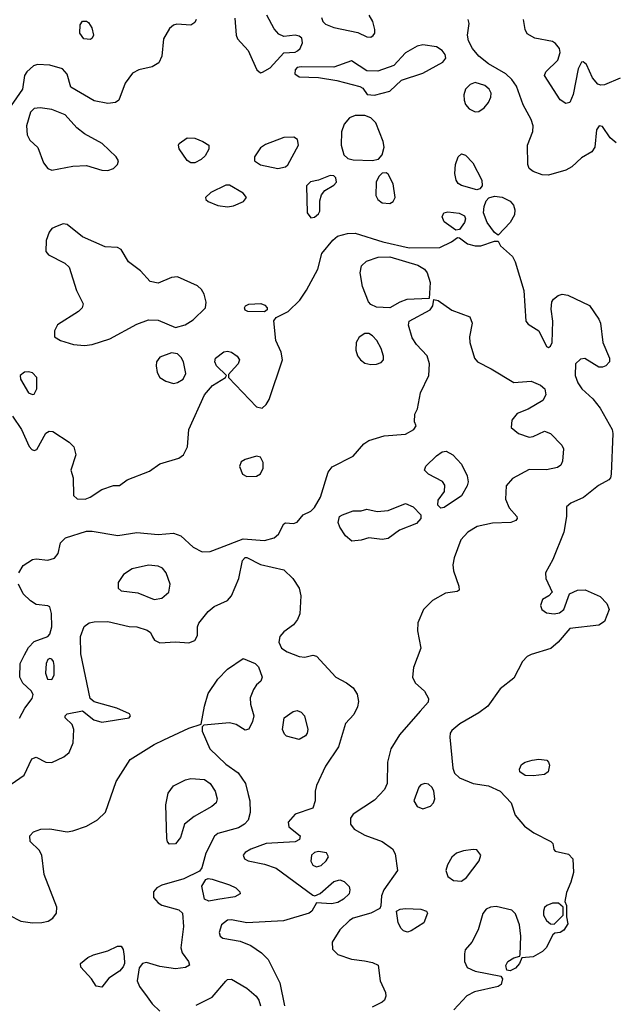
# Model space of a CAD drawing. Extents: x 1173029 to 1307123, y 522559 to 678521.
# Tile 199 of 256: x 1207839 to 1210915, y 587893 to 592984. Entities that reach past the tile are written whole.
import ezdxf

# ---------------------------------------------------------------- set-up
doc = ezdxf.new("R2010")
doc.units = 0

msp = doc.modelspace()

# ---------------------------------------------------------------- linework, layer by layer
at = {"layer": '0CON10XD'}
for points in [[(1209085, 592710), (1209095, 592713.3), (1209135, 592736), (1209206.4, 592813.6), (1209263.6, 592816.4), (1209277.3, 592822.7), (1209290, 592835), (1209302.9, 592865), (1209298.9, 592888.9), (1209285, 592900), (1209265, 592904.4), (1209205, 592896.7), (1209180.1, 592910.1), (1209155, 592936.7), (1209117.6, 593007.6)], [(1209401.4, 592995), (1209407.5, 592975), (1209420.8, 592960.8), (1209465, 592943.6), (1209588, 592918), (1209635, 592896), (1209655, 592894), (1209667.7, 592902.3), (1209676.2, 592915), (1209675.9, 592934.1), (1209665.6, 592975), (1209647.6, 593007.6)], [(1208753.1, 592985), (1208745, 592969.2), (1208725, 592955.6), (1208652.1, 592962.1), (1208635, 592956.4), (1208615, 592939.1), (1208583.3, 592885), (1208574.6, 592795), (1208558.8, 592761.2), (1208525, 592740.9), (1208455.4, 592724.6), (1208422.4, 592707.6), (1208385, 592656.2), (1208351.7, 592568.3), (1208335, 592556), (1208295, 592551.1), (1208225, 592565.6), (1208103.8, 592635), (1208085, 592703.3), (1208060.3, 592730.3), (1207995, 592750), (1207932, 592752), (1207911.2, 592745), (1207876, 592715), (1207864, 592695), (1207854, 592625), (1207764.6, 592495.4)], [(1208205, 592881.4), (1208171.2, 592885), (1208150, 592915), (1208151.7, 592958.3), (1208165, 592977.5), (1208185, 592976.7), (1208195, 592970), (1208211.7, 592941.7), (1208221.4, 592905), (1208215, 592888.8), (1208205, 592881.4)], [(1208952.7, 592992.7), (1208959.2, 592905), (1208965.6, 592885.6), (1209021.4, 592825), (1209041.2, 592778.8), (1209065.9, 592725.9), (1209085, 592710)], [(1210925, 592346.9), (1210893.3, 592373.3), (1210855, 592432.9), (1210836.7, 592435), (1210823.1, 592415), (1210815.5, 592325), (1210799.4, 592300.6), (1210745, 592270), (1210696.2, 592223.8), (1210665, 592206), (1210575, 592180.9), (1210542.2, 592182.2), (1210495, 592198.6), (1210475.8, 592215), (1210467.8, 592235), (1210465.5, 592335), (1210493.6, 592406.4), (1210495.5, 592435), (1210485, 592468.8), (1210443.7, 592543.7), (1210409.9, 592639.9), (1210385.6, 592675.6), (1210354.3, 592704.3), (1210265, 592756.7), (1210215.2, 592795.2), (1210181.6, 592835), (1210161.9, 592875), (1210155.9, 592905), (1210164.6, 592965), (1210159.1, 592985)], [(1210945, 592681.8), (1210865, 592648.2), (1210845, 592645.5), (1210830.7, 592650.7), (1210803.1, 592683.1), (1210772.4, 592752.4), (1210755, 592766.7), (1210746.1, 592763.9), (1210729.1, 592730.9), (1210702.1, 592597.9), (1210685, 592556.2), (1210665, 592551.4), (1210635, 592570.5), (1210554.4, 592695), (1210561.4, 592715), (1210623.1, 592775), (1210636, 592815), (1210632, 592835), (1210611.9, 592861.9), (1210595, 592871.4), (1210505, 592888.6), (1210465, 592911.2), (1210454.4, 592934.4), (1210445.5, 592985)], [(1209675, 592594.3), (1209755, 592614.5), (1209815, 592671.4), (1209925, 592708.6), (1210027.5, 592765), (1210044.2, 592785), (1210040.6, 592805), (1210025.3, 592825.3), (1209995, 592844.3), (1209925, 592854.2), (1209895, 592848), (1209835, 592813.3), (1209775, 592748), (1209692.6, 592717.4), (1209635, 592719.1), (1209555, 592771.4), (1209465, 592739.4), (1209295, 592741.2), (1209275, 592736.7), (1209264, 592725), (1209262.5, 592705), (1209285, 592688.1), (1209385, 592685.6), (1209479.8, 592669.8), (1209599.4, 592639.4), (1209615, 592630), (1209637.7, 592597.7), (1209675, 592594.3)], [(1210195, 592508.5), (1210215, 592510.5), (1210241.7, 592528.3), (1210264.6, 592555.4), (1210277, 592583), (1210278.8, 592605), (1210268.8, 592625), (1210245, 592644.7), (1210195, 592660.3), (1210170, 592650), (1210146.2, 592625), (1210137.7, 592595), (1210138.8, 592568.8), (1210146.2, 592546.2), (1210165, 592523.1), (1210195, 592508.5)], [(1208295, 592204.5), (1208323.8, 592215), (1208346, 592235), (1208350, 592255), (1208339.2, 592275), (1208265.6, 592345), (1208174.8, 592394.8), (1208135, 592424.5), (1208075, 592491.9), (1208005, 592520.8), (1207945, 592528.4), (1207915, 592524.6), (1207895, 592506.4), (1207874.8, 592435), (1207878.7, 592388.7), (1207892, 592362), (1207933.1, 592323.1), (1207962.5, 592245), (1207985, 592215.5), (1208005, 592206.2), (1208115, 592227.7), (1208185, 592230.5), (1208265, 592206.5), (1208295, 592204.5)], [(1209663.6, 592256.4), (1209695, 592264), (1209713.8, 592286.2), (1209725.4, 592325), (1209720.3, 592355), (1209681.9, 592451.9), (1209655, 592476.9), (1209625, 592488.5), (1209575, 592489.3), (1209545, 592476.7), (1209518.1, 592445), (1209504.7, 592405), (1209501.8, 592335), (1209516.2, 592286.2), (1209537.3, 592267.3), (1209565, 592260), (1209663.6, 592256.4)], [(1208745, 592244.4), (1208725, 592244.4), (1208705, 592255.7), (1208664.2, 592315.8), (1208660, 592335), (1208664.3, 592345), (1208705, 592372.9), (1208745, 592371.1), (1208787.1, 592355), (1208817.1, 592335), (1208818.6, 592315), (1208799.3, 592280.7), (1208778.9, 592261.1), (1208745, 592244.4)], [(1209174.4, 592215.6), (1209215, 592222.9), (1209226.6, 592233.4), (1209280.8, 592335), (1209276, 592365), (1209257.3, 592377.3), (1209205, 592376), (1209110.2, 592339.8), (1209085, 592322), (1209054.3, 592275), (1209054.4, 592254.4), (1209085, 592233.3), (1209174.4, 592215.6)], [(1210205, 592104.2), (1210125, 592127.3), (1210107.7, 592137.7), (1210096.7, 592155), (1210090.7, 592189.3), (1210093.6, 592235), (1210107.5, 592275), (1210125, 592290), (1210145, 592283.8), (1210183.8, 592245), (1210230, 592155), (1210232.5, 592125), (1210220.3, 592109.7), (1210205, 592104.2)], [(1209755, 592033.5), (1209770.6, 592045), (1209780.9, 592065), (1209772.1, 592135), (1209745, 592186), (1209735, 592192), (1209715, 592191.2), (1209696.8, 592173.2), (1209682.9, 592145), (1209681.4, 592075), (1209691.4, 592055), (1209715, 592036.7), (1209755, 592033.5)], [(1209345, 591960), (1209365, 591963.3), (1209385, 591980), (1209391.2, 591995), (1209392.3, 592047.7), (1209401.2, 592078.8), (1209418.6, 592101.4), (1209465, 592129.2), (1209478.6, 592145), (1209475, 592167.5), (1209465, 592176.7), (1209445, 592178), (1209385.8, 592154.2), (1209344.2, 592145.8), (1209323.3, 592125), (1209326.7, 591985), (1209345, 591960)], [(1208915, 592016.2), (1208945, 592022.3), (1208997.5, 592045), (1209012.5, 592065), (1208995, 592088.1), (1208925, 592129.4), (1208905, 592128.1), (1208828.6, 592091.4), (1208800, 592065), (1208802, 592055), (1208814, 592045), (1208864, 592024), (1208915, 592016.2)], [(1210315, 591870), (1210295, 591883.3), (1210257.1, 591935), (1210239.2, 591985), (1210242.1, 592017.9), (1210253, 592047), (1210265.9, 592064.1), (1210295, 592072.5), (1210335, 592067.1), (1210375.8, 592045.8), (1210393.3, 592025), (1210400.7, 592000.7), (1210398.8, 591975), (1210376.2, 591935), (1210315, 591870)], [(1210095, 591896.7), (1210035, 591938.8), (1210024.2, 591965), (1210033.3, 591985), (1210055, 591990.8), (1210113.2, 591983.2), (1210139.7, 591969.7), (1210145.8, 591955), (1210140.8, 591935), (1210115, 591900), (1210095, 591896.7)], [(1208175, 591300), (1208215, 591304.3), (1208305, 591334.6), (1208445, 591410), (1208505, 591431.8), (1208555, 591430), (1208645, 591392.9), (1208695, 591407.1), (1208737.3, 591432.7), (1208800, 591495), (1208803.9, 591523.9), (1208793.6, 591565), (1208779.9, 591589.9), (1208758.7, 591608.7), (1208655, 591654), (1208625, 591652), (1208555, 591621.8), (1208515, 591630.9), (1208464.2, 591685), (1208402.7, 591732.7), (1208365, 591795.7), (1208345, 591805.7), (1208280.7, 591810.7), (1208165, 591861.1), (1208085, 591925.7), (1208065, 591929.2), (1208032.7, 591917.3), (1208005.9, 591904.1), (1207991.2, 591885), (1207977, 591843), (1207974.4, 591785), (1207988, 591768), (1208072.5, 591725), (1208094.4, 591705), (1208133.1, 591585), (1208168.1, 591515), (1208162.2, 591495), (1208143.1, 591475), (1208035, 591406.2), (1208020, 591375), (1208018.8, 591345), (1208050, 591325), (1208117.5, 591305), (1208175, 591300)], [(1207801.9, 590935), (1207849.4, 590865), (1207887.7, 590777.7), (1207901.7, 590761.7), (1207915, 590756.7), (1207928.3, 590761.7), (1207975, 590846.2), (1207992.5, 590857.5), (1208010, 590855), (1208095, 590800.6), (1208120, 590775), (1208129.2, 590735), (1208103.8, 590655), (1208116.2, 590615), (1208117.5, 590525), (1208136.1, 590506.1), (1208177.5, 590505), (1208204.1, 590515.9), (1208264.1, 590555.9), (1208325, 590576.2), (1208355, 590576.7), (1208395.5, 590604.5), (1208510.2, 590649.8), (1208565, 590688.6), (1208662, 590718), (1208686.4, 590733.6), (1208707.8, 590775), (1208714.6, 590865.4), (1208794.5, 591045), (1208836.6, 591093.4), (1208903.3, 591135), (1208910, 591145), (1208857.1, 591195), (1208848.1, 591215), (1208851.9, 591235), (1208895, 591266.5), (1208915, 591270.9), (1208935.9, 591265.9), (1208964.6, 591244.6), (1208977.1, 591225), (1208968.9, 591205), (1208948.2, 591181.8), (1208919.5, 591150.5), (1208918.8, 591135), (1209065, 590983.1), (1209094.3, 590975.7), (1209115, 590994.2), (1209129.3, 591020.8), (1209199.1, 591225), (1209192.2, 591265), (1209164.5, 591325), (1209153.5, 591426.5), (1209165.5, 591444.5), (1209228.5, 591475), (1209288.1, 591535), (1209323.7, 591586.3), (1209381.4, 591695), (1209402.5, 591775), (1209459.5, 591845), (1209482.9, 591865), (1209535, 591879.2), (1209575, 591881.2), (1209718.6, 591835), (1209854.8, 591804.8), (1210012.8, 591807.2), (1210073.3, 591835), (1210105, 591857.5), (1210115, 591856.7), (1210155.4, 591825.4), (1210195, 591814.5), (1210225, 591815.5), (1210295, 591840), (1210315, 591840), (1210327.5, 591815), (1210389.1, 591759.1), (1210402.1, 591732.1), (1210447.5, 591585), (1210457.1, 591425), (1210470.2, 591410.2), (1210525.5, 591375.5), (1210565, 591293.8), (1210575, 591290), (1210585, 591296.7), (1210593.9, 591316.1), (1210597.8, 591425), (1210588.3, 591488.3), (1210592.5, 591525), (1210600.5, 591539.5), (1210625, 591558.6), (1210645, 591564.4), (1210675, 591559.5), (1210787.3, 591507.3), (1210835, 591436.2), (1210844.3, 591415), (1210855.4, 591315.4), (1210890.8, 591235), (1210890, 591215), (1210871.2, 591195)], [(1209755, 591493.8), (1209685, 591498.1), (1209655, 591511.9), (1209643.1, 591525), (1209613.5, 591605), (1209600.9, 591675), (1209607.8, 591712.2), (1209633.4, 591736.6), (1209693.8, 591756.2), (1209755, 591757.4), (1209899.4, 591715), (1209933.5, 591695), (1209947.8, 591675), (1209962.5, 591625), (1209957.5, 591542.5), (1209842.1, 591537.9), (1209805.7, 591524.3), (1209755, 591493.8)], [(1207835.5, 590125), (1207857.4, 590162.6), (1207905, 590192.5), (1207925, 590196.7), (1207985, 590189.1), (1208019.2, 590200.8), (1208037.8, 590225), (1208050.3, 590279.7), (1208076.7, 590305), (1208185, 590340), (1208215, 590340), (1208347.2, 590317.2), (1208445, 590332), (1208555, 590321.8), (1208635, 590329.2), (1208672.9, 590315), (1208737.4, 590257.4), (1208783.7, 590233.7), (1208825, 590234.5), (1208875, 590254.2), (1208995, 590300), (1209105, 590290.9), (1209156, 590305), (1209177.5, 590325), (1209205, 590377.5), (1209215, 590382.5), (1209255, 590380), (1209275, 590386.7), (1209305.7, 590424.3), (1209345, 590442.9), (1209365, 590461.4), (1209395.4, 590515), (1209435.5, 590644.5), (1209455, 590672.5), (1209565, 590727.8), (1209619.3, 590790.7), (1209645, 590808.6), (1209725, 590832.9), (1209835, 590842), (1209877.5, 590865), (1209890, 590885), (1209882.5, 590905), (1209883.3, 590945), (1209897, 590973), (1209912.9, 591055), (1209955.7, 591145), (1209958.6, 591205), (1209946.6, 591246.6), (1209891.4, 591305), (1209870.5, 591339.5), (1209851.2, 591405), (1209853.9, 591426.1), (1209963.3, 591485), (1209976.2, 591505), (1209982.5, 591537.5), (1210005, 591532.5), (1210075, 591482), (1210167.7, 591447.7), (1210180, 591415), (1210166, 591345), (1210168.1, 591315), (1210192.9, 591235), (1210206.9, 591215), (1210279.1, 591179.1), (1210395, 591109.2), (1210485, 591115.8), (1210534.2, 591094.2), (1210555.8, 591075), (1210561.4, 591045), (1210546, 591015), (1210469.5, 590970.5), (1210412.5, 590947.5), (1210386.1, 590913.9), (1210382, 590875), (1210420, 590845), (1210475, 590825.5), (1210495, 590828.5), (1210555, 590857.1), (1210585.3, 590845.3), (1210644.4, 590785), (1210653.1, 590765), (1210648, 590702), (1210638.5, 590681.5), (1210621.2, 590668.8), (1210565, 590656.1), (1210475, 590658.5), (1210388.5, 590611.5), (1210355.4, 590575), (1210352.5, 590505), (1210371.1, 590461.1), (1210411.2, 590415), (1210413.3, 590405), (1210406.7, 590395), (1210380, 590385), (1210285, 590380.9), (1210206.5, 590363.5), (1210157.8, 590335), (1210121.5, 590295), (1210087.6, 590202.4), (1210080, 590165), (1210082.9, 590135), (1210111.2, 590055), (1210112.5, 590035), (1210103, 590027), (1210041.3, 590018.7), (1209975, 589981.5), (1209928.5, 589935), (1209898.8, 589865), (1209897.1, 589825), (1209914.4, 589735), (1209876.7, 589635), (1209870.8, 589585), (1209885, 589556.2), (1209932.8, 589512.8), (1209954, 589475), (1209952, 589455), (1209911.5, 589408.5), (1209803.9, 589286.1), (1209759.4, 589215), (1209741.5, 589145), (1209739.5, 589035), (1209726.5, 589003.5), (1209675, 588949.4), (1209565, 588875.7), (1209550, 588855), (1209550, 588825), (1209569.4, 588799.4), (1209625, 588767.5), (1209715, 588734.4), (1209767.1, 588697.1), (1209781.1, 588671.1), (1209794.2, 588585.8), (1209722.5, 588485), (1209711.5, 588455), (1209708, 588402), (1209701.7, 588388.3), (1209655.5, 588364.5), (1209565, 588338.2), (1209545, 588326.7), (1209495, 588278.5), (1209455.3, 588215), (1209457.9, 588177.9), (1209485, 588151.6), (1209555, 588125.9), (1209622.6, 588117.4), (1209665, 588108.9), (1209693.8, 588095), (1209704, 588015), (1209732, 587955), (1209734, 587935), (1209726, 587915), (1209713.8, 587905), (1209661.9, 587878.1)], [(1209105, 591474.3), (1209020, 591475), (1209005, 591483.3), (1209002, 591495), (1209006.7, 591505), (1209025, 591512.9), (1209086.6, 591516.6), (1209108.1, 591508.1), (1209119.2, 591495), (1209118.8, 591485), (1209105, 591474.3)], [(1209655, 591201.2), (1209685, 591203.1), (1209708.5, 591211.5), (1209721.9, 591225), (1209722.2, 591245), (1209709.1, 591285), (1209687.3, 591325), (1209665, 591350), (1209645, 591362.2), (1209625, 591361.1), (1209595, 591342.5), (1209579.4, 591315), (1209578.9, 591275), (1209587, 591247), (1209602.2, 591225), (1209625, 591208.7), (1209655, 591201.2)], [(1208635, 591104.1), (1208655, 591107.8), (1208684.5, 591125), (1208699.6, 591155), (1208686.1, 591215), (1208675, 591238.1), (1208655, 591256.4), (1208625, 591262.3), (1208565, 591239.5), (1208547.5, 591215), (1208544.6, 591195), (1208549.8, 591159.8), (1208564.5, 591135), (1208595.7, 591115.7), (1208635, 591104.1)], [(1210871.2, 591195), (1210855, 591187.1), (1210835, 591186.9), (1210762.3, 591232.3), (1210740.3, 591229.7), (1210714.3, 591205.7), (1210712.9, 591145), (1210726.4, 591106.4), (1210748.1, 591075), (1210804.8, 591024.7), (1210842.9, 590975), (1210903.5, 590865), (1210907.3, 590845), (1210900, 590635), (1210896.2, 590615), (1210887.5, 590605), (1210833.7, 590576.3), (1210756.7, 590513.3), (1210690, 590485), (1210668, 590465), (1210668.5, 590415), (1210653.8, 590335), (1210596.6, 590193.4), (1210559.2, 590125), (1210561.2, 590095), (1210593.3, 590025), (1210577.5, 590005), (1210544.2, 589985.8), (1210534.3, 589955), (1210540, 589935), (1210565, 589918.2), (1210605, 589912.2), (1210632.5, 589917.5), (1210653.8, 589935), (1210683.3, 590015), (1210725, 590034.3), (1210765, 590036.7), (1210842.8, 590002.8), (1210876.2, 589966.2), (1210888.6, 589935), (1210865, 589873.3), (1210835, 589853.1), (1210685, 589836), (1210625.7, 589765), (1210587.6, 589732.4), (1210485, 589702.9), (1210465, 589691.2), (1210440.8, 589665), (1210395, 589580), (1210325.7, 589525), (1210260.8, 589435), (1210215, 589400), (1210116.9, 589343.1), (1210075, 589308.9), (1210065.6, 589295), (1210064.4, 589275), (1210080.6, 589115), (1210089.3, 589089.3), (1210115, 589064.3), (1210185, 589035.6), (1210265, 589022.9), (1210325.6, 588995.6), (1210381.2, 588935), (1210401.7, 588871.7), (1210450, 588815), (1210499.8, 588779.8), (1210586.7, 588735), (1210596.7, 588725), (1210603, 588693), (1210610, 588685), (1210679.1, 588669.1), (1210700, 588645), (1210704.3, 588575), (1210690.8, 588525), (1210667.7, 588472.3), (1210660, 588425), (1210667.5, 588405), (1210667.5, 588345), (1210675, 588310), (1210655, 588276.7), (1210635.9, 588264.1), (1210608.3, 588261.7), (1210597, 588253), (1210562.5, 588185), (1210543.9, 588166.1), (1210495, 588138.5), (1210437, 588133), (1210425.7, 588105), (1210405, 588080), (1210376.2, 588066.2), (1210360, 588070), (1210354.3, 588094.3), (1210365, 588114), (1210395, 588134.2), (1210427, 588143), (1210428.8, 588151.2), (1210431.5, 588245), (1210425.4, 588305), (1210405, 588362), (1210385, 588380), (1210305, 588399.6), (1210274.1, 588395.9), (1210252.9, 588385), (1210235, 588363.3), (1210211.4, 588278.6), (1210178, 588215), (1210144, 588175), (1210140, 588155), (1210141.2, 588115), (1210154.2, 588084.2), (1210195, 588064), (1210328.3, 588038.3), (1210336.7, 588025), (1210330, 587995), (1210315, 587986.2), (1210192.7, 587957.3), (1210152.7, 587937.3), (1210085, 587864)], [(1207905, 591046.9), (1207915, 591048.6), (1207928.8, 591075), (1207928.2, 591135), (1207905, 591159.1), (1207885, 591164.4), (1207865, 591161.1), (1207842.5, 591145), (1207844.3, 591125), (1207885, 591055.8), (1207905, 591046.9)], [(1209015, 590622.5), (1209065, 590623.8), (1209085, 590636.7), (1209098, 590665), (1209098, 590695), (1209085, 590722.5), (1209065, 590726.7), (1209005, 590710.8), (1208985, 590698.8), (1208975.9, 590674.1), (1208991.2, 590635), (1209015, 590622.5)], [(1210018.3, 590458.3), (1210002.5, 590475), (1210005, 590500), (1210037.5, 590545), (1210038.3, 590578.3), (1210025.8, 590595.8), (1209953.8, 590635), (1209934.3, 590655), (1209940.8, 590675), (1209995, 590728.9), (1210025, 590750.8), (1210045, 590754), (1210080, 590735), (1210125, 590686.7), (1210153.8, 590625), (1210158.8, 590595), (1210154, 590575), (1210125, 590523.3), (1210035, 590462.5), (1210018.3, 590458.3)], [(1209557.4, 590287.4), (1209524.3, 590315), (1209495, 590361.2), (1209487.1, 590385), (1209494.2, 590415), (1209510, 590425), (1209565, 590445.7), (1209605.9, 590444.1), (1209635, 590453.3), (1209688.3, 590441.7), (1209745, 590445.8), (1209835, 590482.9), (1209875.5, 590465.5), (1209913.8, 590425), (1209913.8, 590405), (1209891.3, 590378.7), (1209803.3, 590345), (1209745, 590301.4), (1209715, 590297.1), (1209646.1, 590306.1), (1209605, 590293.1), (1209557.4, 590287.4)], [(1207795, 589032), (1207862.2, 589077.8), (1207902.5, 589162.5), (1207925, 589171.4), (1207975, 589145.5), (1208005, 589143.6), (1208067, 589173), (1208095.7, 589195), (1208115.6, 589245), (1208118.8, 589315), (1208110.7, 589340.7), (1208073.8, 589375), (1208074, 589385), (1208085, 589396), (1208165, 589410), (1208223.5, 589363.5), (1208265, 589352.5), (1208405, 589374), (1208412.5, 589385), (1208407.5, 589395), (1208342.5, 589425), (1208225, 589456.7), (1208204, 589474), (1208155.4, 589705), (1208153.3, 589795), (1208172.8, 589847.2), (1208198.8, 589865), (1208225, 589871.8), (1208295, 589872.7), (1208405, 589846.9), (1208445, 589844.3), (1208498.3, 589828.3), (1208516.7, 589815), (1208527, 589793), (1208536.1, 589776.1), (1208565, 589762.5), (1208645, 589768), (1208715, 589762), (1208745.9, 589774.1), (1208759.3, 589800.7), (1208760, 589845), (1208766.4, 589863.6), (1208813.8, 589925), (1208845, 589950), (1208915, 589981.9), (1208935.3, 590004.7), (1208973.8, 590095), (1208991.7, 590188.3), (1209005, 590204.2), (1209015, 590204.3), (1209085, 590168.2), (1209205, 590139.6), (1209252.2, 590095), (1209284.4, 590045), (1209293.1, 590005), (1209287.9, 589912.1), (1209277, 589883), (1209256, 589855), (1209205, 589818.6), (1209185.6, 589795), (1209180.4, 589765), (1209193.6, 589735), (1209222.5, 589715), (1209285, 589691.1), (1209315, 589688.6), (1209355, 589698.8), (1209374, 589694), (1209475, 589585.7), (1209530, 589555), (1209565, 589529.5), (1209585, 589497.1), (1209591.7, 589458.3), (1209587.7, 589432.3), (1209568.5, 589391.5), (1209525, 589346), (1209488.9, 589225), (1209421.2, 589125), (1209375.5, 589025), (1209368.1, 588995), (1209368.1, 588945), (1209355, 588907.5), (1209265, 588875.7), (1209228.8, 588835), (1209230.8, 588810.8), (1209290, 588765), (1209286.2, 588745), (1209265, 588733.1), (1209115, 588724.3), (1209034.6, 588695.4), (1209005, 588678.1), (1208995.7, 588665), (1209003.1, 588645), (1209021.2, 588635), (1209105, 588617.5), (1209166.8, 588596.8), (1209355, 588457.5), (1209366.4, 588453.6), (1209392.9, 588467.1), (1209465, 588528.5), (1209495, 588536.4), (1209518, 588528), (1209543.3, 588503.3), (1209547.5, 588485), (1209543.5, 588465), (1209515, 588436.8), (1209485, 588419.7), (1209453.1, 588413.1), (1209375, 588417.5), (1209350, 588375), (1209337.5, 588365), (1209204.5, 588324.5), (1209015, 588315.4), (1208935, 588330.9), (1208915, 588328.4), (1208883.8, 588305), (1208870.6, 588265), (1208875.6, 588245.6), (1208890, 588235), (1208979.1, 588219.1), (1209035, 588196.9), (1209089.4, 588159.4), (1209124.5, 588125), (1209185.5, 588005), (1209210, 587885)], [(1208535, 589986.4), (1208575, 589992.5), (1208610.6, 590025), (1208617.5, 590065), (1208597.5, 590125), (1208577.7, 590147.8), (1208555, 590159.2), (1208505, 590163.9), (1208421.2, 590145), (1208376, 590115), (1208348.8, 590075), (1208348.8, 590045), (1208365, 590032), (1208450.7, 590020.7), (1208535, 589986.4)], [(1207837.9, 589372.1), (1207865.2, 589424.8), (1207903.1, 589475), (1207909.2, 589495), (1207898, 589515), (1207855, 589554.2), (1207840, 589585), (1207841.8, 589655), (1207865, 589700.8), (1207885, 589738.1), (1207915, 589769.4), (1207984.5, 589795.5), (1207995, 589808), (1208005.9, 589845), (1208004.4, 589914.4), (1207995, 589948), (1207985, 589954), (1207925, 589961.1), (1207895, 589979.5), (1207857.5, 590015), (1207832.9, 590065)], [(1207785, 588353.8), (1207845, 588323.5), (1207905, 588315.3), (1207953.9, 588316.1), (1207987, 588323), (1208011.4, 588338.6), (1208030, 588365), (1208031.5, 588395), (1207965.4, 588565), (1207954.5, 588665), (1207940.2, 588690.2), (1207893.1, 588735), (1207891.4, 588765), (1207911.2, 588785), (1207948.1, 588798.1), (1207995, 588800), (1208085, 588784.4), (1208115, 588790), (1208185, 588814.5), (1208242.2, 588847.8), (1208283, 588887), (1208337.9, 589045), (1208411.2, 589158.8), (1208535, 589237.1), (1208585, 589261.5), (1208715, 589320.6), (1208778.3, 589341.7), (1208794.5, 589435), (1208815, 589501.2), (1208864.3, 589575), (1208913.8, 589626.2), (1208995, 589681.2), (1209057.5, 589655), (1209075, 589637.5), (1209093.8, 589585), (1209086.2, 589565), (1209064.4, 589545.6), (1209049.1, 589520.9), (1209032.1, 589477.9), (1209032.9, 589445), (1209050.8, 589385), (1209044.2, 589355), (1209025, 589316.7), (1209005, 589310), (1208959.7, 589339.7), (1208925, 589349.3), (1208792.5, 589337.5), (1208782.5, 589327.5), (1208783.8, 589305), (1208823.6, 589215), (1208905, 589135.3), (1208969.7, 589089.7), (1209008.1, 589035), (1209022.1, 588977.9), (1209030.4, 588945), (1209032.1, 588885), (1209021.2, 588845), (1209002.7, 588825), (1208970.5, 588805), (1208864, 588776), (1208846.6, 588763.4), (1208802.5, 588675), (1208780.8, 588599.2), (1208768.8, 588581.2), (1208687.6, 588542.4), (1208575, 588510), (1208548.9, 588495), (1208532.1, 588475), (1208531.8, 588445), (1208555, 588417.8), (1208575, 588406.5), (1208662.1, 588382.1), (1208681.2, 588365), (1208686.4, 588296.4), (1208672.5, 588185), (1208680, 588160), (1208712.5, 588115), (1208718, 588095), (1208696.6, 588083.4), (1208645, 588077.3), (1208565, 588088.9), (1208495, 588108.9), (1208474.2, 588105), (1208457.6, 588082.4), (1208446.4, 588015), (1208458.5, 587985), (1208498.3, 587931.7), (1208525, 587896), (1208565, 587858)], [(1208005, 589572.9), (1208018.1, 589595), (1208018.1, 589645), (1208014, 589665), (1208005, 589678), (1207995, 589681.2), (1207985, 589676.2), (1207975.8, 589655), (1207973.1, 589605), (1207983.8, 589575), (1208005, 589572.9)], [(1209285, 589262.5), (1209220.3, 589280.3), (1209209.5, 589289.5), (1209198.8, 589315), (1209206.7, 589375), (1209253.2, 589406.8), (1209275, 589412), (1209295, 589404), (1209312, 589385), (1209329.2, 589315), (1209327.1, 589295), (1209318.3, 589281.7), (1209285, 589262.5)], [(1210495, 589074.2), (1210455, 589076), (1210426.7, 589095), (1210425, 589110), (1210436.1, 589133.9), (1210455, 589146), (1210490, 589155), (1210525, 589160), (1210566.7, 589155), (1210575.8, 589145.8), (1210579.5, 589129.5), (1210573.3, 589095), (1210555, 589082), (1210495, 589074.2)], [(1208615, 588721.2), (1208604.1, 588734.1), (1208600.5, 588750.5), (1208594.7, 588925), (1208608.2, 588985), (1208635, 589023.3), (1208696.3, 589053.7), (1208725, 589061.1), (1208796.2, 589056.2), (1208824.4, 589035), (1208850.5, 588995), (1208860.4, 588955), (1208855.5, 588935), (1208833.8, 588916.2), (1208742.5, 588865), (1208692, 588825), (1208670.8, 588755), (1208645, 588722.9), (1208615, 588721.2)], [(1209925, 588904.7), (1209965, 588917.5), (1209980.5, 588935), (1209986.9, 588955), (1209981.4, 588995), (1209972.5, 589015), (1209955, 589030.8), (1209935.5, 589035.5), (1209915, 589028.1), (1209904.1, 589015.9), (1209877.9, 588945), (1209895, 588916.4), (1209925, 588904.7)], [(1209375, 588603.9), (1209398.3, 588611.7), (1209424.6, 588635), (1209436.4, 588656.4), (1209426.9, 588676.9), (1209385, 588682.9), (1209365, 588677.5), (1209348.8, 588665), (1209345, 588632.9), (1209355, 588613.6), (1209375, 588603.9)], [(1210125, 588530.5), (1210150.9, 588549.1), (1210216.7, 588635), (1210224.4, 588665), (1210205, 588691.4), (1210185, 588694.4), (1210135, 588686.9), (1210098.6, 588675), (1210075.5, 588655), (1210053.1, 588615), (1210044.4, 588585), (1210055, 588554), (1210084, 588534), (1210125, 588530.5)], [(1208817.3, 588427.3), (1208795, 588436.7), (1208782, 588505), (1208801.7, 588538.3), (1208815, 588543.3), (1208835, 588540), (1208925, 588511.8), (1208957.5, 588495), (1208978, 588475), (1208980, 588465), (1208951.7, 588448.3), (1208865, 588434.6), (1208817.3, 588427.3)], [(1209845, 588266.7), (1209825, 588273.3), (1209813.3, 588285), (1209796.7, 588315), (1209788.8, 588375), (1209807.5, 588385), (1209835, 588388.2), (1209915, 588385.6), (1209943.3, 588375), (1209948.8, 588365), (1209930, 588315), (1209865, 588273.8), (1209845, 588266.7)], [(1210605, 588307.5), (1210650, 588355), (1210650, 588395), (1210626.4, 588416.4), (1210595, 588416), (1210566.7, 588405), (1210555, 588393.8), (1210548.9, 588375), (1210549.4, 588355), (1210565, 588326.2), (1210585, 588310), (1210605, 588307.5)], [(1208265, 587982.5), (1208235, 587987.5), (1208211.2, 588025), (1208156, 588085), (1208154, 588105), (1208192, 588135), (1208220.8, 588149.2), (1208295, 588169.6), (1208345, 588194.3), (1208364.3, 588194.3), (1208375, 588176.7), (1208380.2, 588140.3), (1208380.8, 588105), (1208375, 588087.3), (1208355, 588065.3), (1208300.7, 588029.3), (1208265, 587982.5)], [(1208751.7, 587888.3), (1208835, 587930), (1208905, 588012.9), (1208915, 588021.4), (1208935, 588022.9), (1209015, 587976.5), (1209062.2, 587935), (1209076.2, 587915), (1209084.5, 587885)]]:
    msp.add_lwpolyline(points, dxfattribs=at)

doc.saveas('drawing.dxf')
